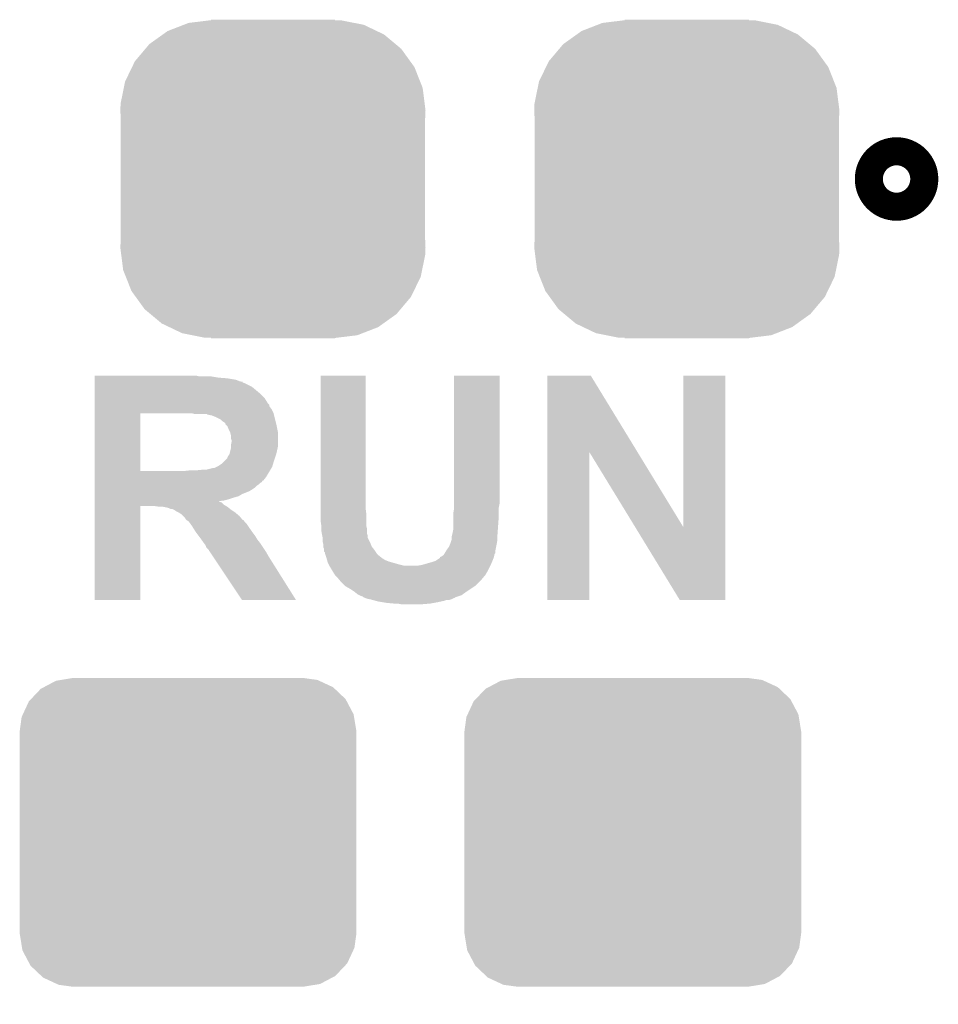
# Model space of a CAD drawing. Extents: x -1.3 to 24.2, y -3.9 to 56.
# Tile 9 of 54: x 4.8 to 8.2, y 8.1 to 11.7. Entities that reach past the tile are written whole.
import ezdxf

# ---------------------------------------------------------------- set-up
doc = ezdxf.new("R2010")
doc.units = 0
doc.layers.get('0').update_dxf_attribs({"linetype": 'CONTINUOUS'})
doc.layers.add('ETH_WIZ_3_CLICK_V102_GTO', color=11, linetype='CONTINUOUS')
doc.layers.add('ETH_WIZ_3_CLICK_V102_GTS', color=8, linetype='CONTINUOUS')

# ---------------------------------------------------------------- blocks, each defined once
blk = doc.blocks.new('CUSTOM_164')
for points in [[(-0.305476, 0.56489), (-0.23152, 0.57388), (0.29452, 0.56489), (0.24917, 0.57388)], [(-0.23152, 0.57388), (-0.22479, 0.574698), (0.24917, 0.57388), (0.22479, 0.574698)], [(-0.22479, 0.574698), (-0.22479, 0.57658), (0.22479, 0.574698), (0.22479, 0.57658)], [(-0.398586, 0.523058), (-0.381238, 0.53545), (0.40225, 0.523058), (0.376292, 0.53545)], [(-0.381238, 0.53545), (-0.323018, 0.558074), (0.376292, 0.53545), (0.3289, 0.558074)], [(-0.323018, 0.558074), (-0.305476, 0.56489), (0.3289, 0.558074), (0.29452, 0.56489)], [(-0.447376, 0.488202), (-0.398586, 0.523058), (0.44405, 0.488202), (0.40225, 0.523058)], [(-0.49979, 0.426078), (-0.461886, 0.471004), (0.497162, 0.426078), (0.464674, 0.471004)], [(-0.461886, 0.471004), (-0.447376, 0.488202), (0.464674, 0.471004), (0.44405, 0.488202)], [(-0.535228, 0.35293), (-0.509936, 0.405138), (0.532938, 0.35293), (0.512302, 0.405138)], [(-0.509936, 0.405138), (-0.49979, 0.426078), (0.512302, 0.405138), (0.497162, 0.426078)], [(-0.551494, 0.273294), (-0.540004, 0.329548), (0.549346, 0.273294), (0.542178, 0.329548)], [(-0.540004, 0.329548), (-0.535228, 0.35293), (0.542178, 0.329548), (0.532938, 0.35293)], [(-0.55245, 0.24892), (-0.551494, 0.273294), (0.55245, 0.24892), (0.549346, 0.273294)], [(-0.55118, 0.220156), (-0.55245, 0.24892), (0.55118, 0.220156), (0.55245, 0.24892)], [(-0.55118, -0.220156), (-0.55118, 0.220156), (0.55118, -0.220156), (0.55118, 0.220156)], [(-0.55245, -0.24892), (-0.55118, -0.220156), (0.55245, -0.24892), (0.55118, -0.220156)], [(-0.549266, -0.273902), (-0.55245, -0.24892), (0.551492, -0.273902), (0.55245, -0.24892)], [(-0.542176, -0.329548), (-0.549266, -0.273902), (0.540126, -0.329548), (0.551492, -0.273902)], [(-0.532694, -0.353538), (-0.542176, -0.329548), (0.535226, -0.353538), (0.540126, -0.329548)], [(-0.5123, -0.405138), (-0.532694, -0.353538), (0.510226, -0.405138), (0.535226, -0.353538)], [(-0.496718, -0.426686), (-0.5123, -0.405138), (0.499788, -0.426686), (0.510226, -0.405138)], [(-0.464674, -0.471002), (-0.496718, -0.426686), (0.4624, -0.471002), (0.499788, -0.426686)], [(-0.443316, -0.48881), (-0.464674, -0.471002), (0.447376, -0.48881), (0.4624, -0.471002)], [(-0.402248, -0.523056), (-0.443316, -0.48881), (0.399436, -0.523056), (0.447376, -0.48881)], [(-0.375016, -0.536056), (-0.402248, -0.523056), (0.381238, -0.536056), (0.399436, -0.523056)], [(-0.328898, -0.558072), (-0.375016, -0.536056), (0.32458, -0.558072), (0.381238, -0.536056)], [(-0.291448, -0.565496), (-0.328898, -0.558072), (0.305476, -0.565496), (0.32458, -0.558072)], [(-0.249168, -0.573878), (-0.291448, -0.565496), (0.23652, -0.573878), (0.305476, -0.565496)], [(-0.22479, -0.574698), (-0.249168, -0.573878), (0.229774, -0.574698), (0.23652, -0.573878)], [(-0.22479, -0.575304), (-0.22479, -0.574698), (0.22479, -0.575304), (0.229774, -0.574698)], [(-0.22479, -0.57658), (-0.22479, -0.575304), (0.22479, -0.57658), (0.22479, -0.575304)]]:
    blk.add_solid(points)
blk = doc.blocks.new('CUSTOM_174')
for points in [[(-0.52201, 0.525474), (-0.478162, 0.548706), (0.524982, 0.525474), (0.474852, 0.548706)], [(-0.478162, 0.548706), (-0.459756, 0.551722), (0.474852, 0.548706), (0.468344, 0.551722)], [(-0.459756, 0.551722), (-0.41656, 0.5588), (0.468344, 0.551722), (0.41656, 0.5588)], [(-0.568366, 0.482522), (-0.533322, 0.51948), (0.57028, 0.482522), (0.531304, 0.51948)], [(-0.533322, 0.51948), (-0.52201, 0.525474), (0.531304, 0.51948), (0.524982, 0.525474)], [(-0.597974, 0.427362), (-0.576274, 0.474182), (0.599506, 0.427362), (0.5747, 0.474182)], [(-0.576274, 0.474182), (-0.568366, 0.482522), (0.5747, 0.474182), (0.57028, 0.482522)], [(-0.6096, 0.36576), (-0.602522, 0.417544), (0.6096, 0.36576), (0.601116, 0.417544)], [(-0.602522, 0.417544), (-0.597974, 0.427362), (0.601116, 0.417544), (0.599506, 0.427362)], [(-0.6096, -0.36576), (-0.6096, 0.36576), (0.6096, -0.36576), (0.6096, 0.36576)], [(-0.601114, -0.417544), (-0.6096, -0.36576), (0.602522, -0.417544), (0.6096, -0.36576)], [(-0.599506, -0.427362), (-0.601114, -0.417544), (0.597972, -0.427362), (0.602522, -0.417544)], [(-0.574698, -0.474182), (-0.599506, -0.427362), (0.576274, -0.474182), (0.597972, -0.427362)], [(-0.57028, -0.482522), (-0.574698, -0.474182), (0.568364, -0.482522), (0.576274, -0.474182)], [(-0.531302, -0.51948), (-0.57028, -0.482522), (0.533322, -0.51948), (0.568364, -0.482522)], [(-0.524982, -0.525474), (-0.531302, -0.51948), (0.522008, -0.525474), (0.533322, -0.51948)], [(-0.47485, -0.548706), (-0.524982, -0.525474), (0.478162, -0.548706), (0.522008, -0.525474)], [(-0.468344, -0.551722), (-0.47485, -0.548706), (0.459754, -0.551722), (0.478162, -0.548706)], [(-0.41656, -0.5588), (-0.468344, -0.551722), (0.41656, -0.5588), (0.459754, -0.551722)]]:
    blk.add_solid(points)

msp = doc.modelspace()

# ---------------------------------------------------------------- linework, layer by layer
at = {"layer": 'ETH_WIZ_3_CLICK_V102_GTO', "const_width": 0.20066}
msp.add_lwpolyline([(7.95782, 11.1252, 1), (8.05942, 11.1252, 1)], format="xyb", close=True, dxfattribs=at)
at = {"layer": 'ETH_WIZ_3_CLICK_V102_GTO', "const_width": 0.2032}
for points in [[(5.44322, 5.33654), (5.44322, 8.07974)], [(7.05358, 5.33654), (7.05358, 8.07974)]]:
    msp.add_lwpolyline(points, dxfattribs=at)
at = {"layer": 'ETH_WIZ_3_CLICK_V102_GTO'}
for points in [[(5.105422, 10.41146), (5.105424, 10.414), (5.481322, 10.41146), (5.471162, 10.414)], [(5.105422, 10.40638), (5.105422, 10.41146), (5.552438, 10.40638), (5.521962, 10.41146)], [(5.105422, 10.40384), (5.105422, 10.40638), (5.58546, 10.40384), (5.552438, 10.40638)], [(5.923282, 9.93648), (5.923302, 10.413976), (6.08584, 9.93648), (6.08584, 10.413976)], [(5.923302, 10.413976), (5.923304, 10.414), (6.08584, 10.413976), (5.923304, 10.414)], [(6.405882, 9.98474), (6.405902, 10.413976), (6.57098, 9.98474), (6.57098, 10.413976)], [(6.405902, 10.413976), (6.405904, 10.414), (6.57098, 10.413976), (6.405904, 10.414)], [(6.743714, 10.137052), (6.743722, 10.41399), (7.070452, 10.137052), (6.901182, 10.41399)], [(6.743722, 10.41399), (6.743724, 10.414), (6.901182, 10.41399), (6.743724, 10.414)], [(7.23646, 9.865448), (7.236482, 10.413976), (7.388842, 9.865448), (7.38886, 10.413976)], [(7.236482, 10.413976), (7.236484, 10.414), (7.38886, 10.413976), (7.236484, 10.414)], [(5.105422, 10.398758), (5.105422, 10.40384), (5.615942, 10.398758), (5.58546, 10.40384)], [(5.105422, 10.39368), (5.105422, 10.398758), (5.628642, 10.39368), (5.615942, 10.398758)], [(5.105422, 10.39114), (5.105422, 10.39368), (5.638802, 10.39114), (5.628642, 10.39368)], [(5.105422, 10.391116), (5.105422, 10.39114), (5.64134, 10.391116), (5.638802, 10.39114)], [(5.105422, 10.388596), (5.105422, 10.391116), (5.641358, 10.388596), (5.64134, 10.391116)], [(5.105422, 10.38606), (5.105422, 10.388596), (5.64896, 10.38606), (5.641358, 10.388596)], [(5.105422, 10.37336), (5.105422, 10.38606), (5.674356, 10.37336), (5.64896, 10.38606)], [(5.105422, 10.347962), (5.105422, 10.37336), (5.704838, 10.347962), (5.674356, 10.37336)], [(5.10542, 10.332718), (5.105422, 10.347962), (5.72008, 10.332718), (5.704838, 10.347962)], [(5.10542, 10.312398), (5.10542, 10.332718), (5.732782, 10.312398), (5.72008, 10.332718)], [(5.10542, 10.307316), (5.10542, 10.312398), (5.73786, 10.307316), (5.732782, 10.312398)], [(5.10542, 10.302234), (5.10542, 10.307316), (5.737864, 10.302234), (5.73786, 10.307316)], [(5.10542, 10.292078), (5.10542, 10.302234), (5.74548, 10.292078), (5.737864, 10.302234)], [(5.105412, 10.068582), (5.105418, 10.276838), (5.270502, 10.068582), (5.270522, 10.276838)], [(5.105418, 10.27684), (5.10542, 10.292078), (5.753102, 10.27684), (5.74548, 10.292078)], [(5.105418, 10.276838), (5.105418, 10.27684), (5.270522, 10.276838), (5.458462, 10.27684)], [(5.45847, 10.276838), (5.458462, 10.27684), (5.753102, 10.276838), (5.753102, 10.27684)], [(5.468622, 10.2743), (5.45847, 10.276838), (5.753738, 10.2743), (5.753102, 10.276838)], [(5.511808, 10.274294), (5.468622, 10.2743), (5.753738, 10.274294), (5.753738, 10.2743)], [(5.514346, 10.27176), (5.511808, 10.274294), (5.754372, 10.27176), (5.753738, 10.274294)], [(5.529582, 10.269218), (5.516882, 10.27176), (5.755008, 10.269218), (5.754372, 10.27176)], [(5.54228, 10.26414), (5.529582, 10.269218), (5.756278, 10.26414), (5.755008, 10.269218)], [(5.5626, 10.253978), (5.54228, 10.26414), (5.758818, 10.253978), (5.756278, 10.26414)], [(5.56768, 10.2489), (5.5626, 10.253978), (5.760086, 10.2489), (5.758818, 10.253978)], [(5.575302, 10.243818), (5.56768, 10.2489), (5.761356, 10.243818), (5.760086, 10.2489)], [(5.57784, 10.241274), (5.575302, 10.243818), (5.761992, 10.241274), (5.761356, 10.243818)], [(5.577846, 10.238732), (5.57784, 10.241274), (5.762628, 10.238732), (5.761992, 10.241274)], [(5.580378, 10.2362), (5.577846, 10.238732), (5.76326, 10.2362), (5.762628, 10.238732)], [(5.58546, 10.231114), (5.580378, 10.2362), (5.764278, 10.231114), (5.76326, 10.2362)], [(5.59054, 10.21842), (5.58546, 10.231114), (5.766816, 10.21842), (5.764278, 10.231114)], [(5.594352, 10.210798), (5.59054, 10.21842), (5.76834, 10.210798), (5.766816, 10.21842)], [(5.595622, 10.208258), (5.594352, 10.210798), (5.76834, 10.208258), (5.76834, 10.210798)], [(5.59816, 10.198098), (5.595622, 10.208258), (5.76834, 10.198098), (5.76834, 10.208258)], [(5.598162, 10.187938), (5.59816, 10.198098), (5.76834, 10.187938), (5.76834, 10.198098)], [(5.59816, 10.159998), (5.6007, 10.172698), (5.76834, 10.159998), (5.76834, 10.172698)], [(5.59816, 10.154918), (5.59816, 10.159998), (5.76834, 10.154918), (5.76834, 10.159998)], [(5.6007, 10.180316), (5.598162, 10.187938), (5.76834, 10.180316), (5.76834, 10.187938)], [(5.6007, 10.172698), (5.6007, 10.180316), (5.76834, 10.172698), (5.76834, 10.180316)], [(5.58546, 10.116816), (5.588, 10.121898), (5.758178, 10.116816), (5.75987, 10.121898)], [(5.588, 10.121898), (5.593078, 10.129514), (5.75987, 10.121898), (5.762408, 10.129514)], [(5.593078, 10.129514), (5.593714, 10.13206), (5.762408, 10.129514), (5.763258, 10.13206)], [(5.593714, 10.13206), (5.59816, 10.149838), (5.763258, 10.13206), (5.76721, 10.149838)], [(5.59816, 10.149838), (5.59816, 10.154918), (5.76721, 10.149838), (5.76834, 10.154918)], [(6.7437, 9.601224), (6.743714, 10.137052), (6.896076, 9.601224), (6.8961, 10.137052)], [(7.062182, 9.865448), (6.8961, 10.137052), (7.23646, 9.865448), (7.070452, 10.137052)], [(5.547352, 10.083798), (5.552438, 10.08634), (5.74802, 10.083798), (5.748782, 10.08634)], [(5.552438, 10.08634), (5.56768, 10.0965), (5.748782, 10.08634), (5.75183, 10.0965)], [(5.56768, 10.0965), (5.58038, 10.1092), (5.75183, 10.0965), (5.75564, 10.1092)], [(5.58038, 10.1092), (5.585454, 10.114272), (5.75564, 10.1092), (5.75733, 10.114272)], [(5.585454, 10.114272), (5.58546, 10.116816), (5.75733, 10.114272), (5.758178, 10.116816)], [(5.105412, 10.06856), (5.105412, 10.068582), (5.430518, 10.06856), (5.270502, 10.068582)], [(5.105412, 10.0457), (5.105412, 10.06856), (5.72516, 10.0457), (5.738876, 10.06856)], [(5.430518, 10.06856), (5.45338, 10.0711), (5.738876, 10.06856), (5.7404, 10.0711)], [(5.476242, 10.0711), (5.50164, 10.07364), (5.7404, 10.0711), (5.741924, 10.07364)], [(5.511798, 10.07364), (5.532118, 10.07872), (5.741924, 10.07364), (5.744972, 10.07872)], [(5.537196, 10.07872), (5.547352, 10.083798), (5.744972, 10.07872), (5.74802, 10.083798)], [(5.10541, 10.0076), (5.105412, 10.015218), (5.68452, 10.0076), (5.692138, 10.015218)], [(5.105412, 10.033), (5.105412, 10.0457), (5.714994, 10.033), (5.72516, 10.0457)], [(5.105412, 10.032984), (5.105412, 10.033), (5.712454, 10.032984), (5.714994, 10.033)], [(5.105412, 10.02792), (5.105412, 10.032984), (5.709914, 10.02792), (5.712454, 10.032984)], [(5.105412, 10.025378), (5.105412, 10.02792), (5.704842, 10.025378), (5.709914, 10.02792)], [(5.105412, 10.0203), (5.105412, 10.025378), (5.69976, 10.0203), (5.704842, 10.025378)], [(5.105412, 10.015218), (5.105412, 10.0203), (5.692138, 10.015218), (5.69976, 10.0203)], [(5.10541, 10.00252), (5.10541, 10.0076), (5.676902, 10.00252), (5.68452, 10.0076)], [(5.10541, 9.9949), (5.10541, 10.00252), (5.664204, 9.9949), (5.676902, 10.00252)], [(5.10541, 9.98474), (5.10541, 9.9949), (5.638798, 9.98474), (5.664204, 9.9949)], [(5.10541, 9.977118), (5.10541, 9.98474), (5.626102, 9.977118), (5.638798, 9.98474)], [(6.40588, 9.949178), (6.405882, 9.98474), (6.57098, 9.949178), (6.57098, 9.98474)], [(5.10541, 9.97204), (5.10541, 9.977118), (5.60832, 9.97204), (5.626102, 9.977118)], [(5.10541, 9.96696), (5.10541, 9.97204), (5.59308, 9.96696), (5.60832, 9.97204)], [(5.10541, 9.96188), (5.10541, 9.96696), (5.575298, 9.96188), (5.59308, 9.96696)], [(5.10541, 9.959304), (5.10541, 9.96188), (5.555014, 9.959304), (5.575298, 9.96188)], [(5.10541, 9.9568), (5.10541, 9.959304), (5.557524, 9.9568), (5.555014, 9.959304)], [(5.10541, 9.954256), (5.10541, 9.9568), (5.56514, 9.954256), (5.557524, 9.9568)], [(5.10541, 9.946638), (5.10541, 9.954256), (5.572762, 9.946638), (5.56514, 9.954256)], [(5.10541, 9.94156), (5.10541, 9.946638), (5.581228, 9.94156), (5.572762, 9.946638)], [(6.40588, 9.936478), (6.40588, 9.949178), (6.56844, 9.936478), (6.57098, 9.949178)], [(5.1054, 9.601224), (5.10541, 9.941536), (5.270476, 9.601224), (5.2705, 9.941536)], [(5.10541, 9.941536), (5.10541, 9.94156), (5.2705, 9.941536), (5.321298, 9.94156)], [(5.33908, 9.93902), (5.321298, 9.94156), (5.58546, 9.93902), (5.581228, 9.94156)], [(5.36448, 9.93648), (5.351778, 9.93902), (5.588636, 9.93648), (5.58546, 9.93902)], [(5.374638, 9.933942), (5.36448, 9.93648), (5.591808, 9.933942), (5.588636, 9.93648)], [(5.379716, 9.931402), (5.374638, 9.933942), (5.594984, 9.931402), (5.591808, 9.933942)], [(5.384796, 9.9314), (5.379716, 9.931402), (5.594986, 9.9314), (5.594984, 9.931402)], [(5.389878, 9.92886), (5.384796, 9.9314), (5.59816, 9.92886), (5.594986, 9.9314)], [(5.394958, 9.92632), (5.389878, 9.92886), (5.60197, 9.92632), (5.59816, 9.92886)], [(5.402578, 9.921242), (5.394958, 9.92632), (5.609588, 9.921242), (5.60197, 9.92632)], [(5.40766, 9.9187), (5.402578, 9.921242), (5.6134, 9.9187), (5.609588, 9.921242)], [(5.412738, 9.91616), (5.40766, 9.9187), (5.616448, 9.91616), (5.6134, 9.9187)], [(5.42036, 9.91108), (5.412738, 9.91616), (5.622544, 9.91108), (5.616448, 9.91616)], [(5.425442, 9.905998), (5.42036, 9.91108), (5.628642, 9.905998), (5.622544, 9.91108)], [(5.92328, 9.916158), (5.923282, 9.93648), (6.08838, 9.916158), (6.08584, 9.93648)], [(5.92328, 9.88822), (5.92328, 9.916158), (6.08838, 9.88822), (6.08838, 9.916158)], [(6.40334, 9.913622), (6.40588, 9.928862), (6.56844, 9.913622), (6.56844, 9.928862)], [(6.40334, 9.906), (6.40334, 9.913622), (6.56844, 9.906), (6.56844, 9.913622)], [(6.40588, 9.928862), (6.40588, 9.936478), (6.56844, 9.928862), (6.56844, 9.936478)], [(5.433054, 9.898386), (5.425442, 9.905998), (5.63499, 9.898386), (5.628642, 9.905998)], [(5.43306, 9.895844), (5.433054, 9.898386), (5.637108, 9.895844), (5.63499, 9.898386)], [(5.438138, 9.890762), (5.43306, 9.895844), (5.641346, 9.890762), (5.637108, 9.895844)], [(5.438142, 9.89076), (5.438138, 9.890762), (5.641346, 9.89076), (5.641346, 9.890762)], [(5.438154, 9.890752), (5.438142, 9.89076), (5.643882, 9.890752), (5.641346, 9.89076)], [(5.445758, 9.885682), (5.438154, 9.890752), (5.647266, 9.885682), (5.643882, 9.890752)], [(5.447576, 9.883138), (5.445758, 9.885682), (5.648962, 9.883138), (5.647266, 9.885682)], [(5.453018, 9.87552), (5.447576, 9.883138), (5.65658, 9.87552), (5.648962, 9.883138)], [(5.45846, 9.867898), (5.453018, 9.87552), (5.661662, 9.867898), (5.65658, 9.87552)], [(5.92582, 9.87044), (5.92328, 9.88822), (6.08838, 9.87044), (6.08838, 9.88822)], [(6.40334, 9.855202), (6.40334, 9.906), (6.56481, 9.855202), (6.56844, 9.906)], [(5.463222, 9.86028), (5.45846, 9.867898), (5.66674, 9.86028), (5.661662, 9.867898)], [(5.47116, 9.84758), (5.463222, 9.86028), (5.675812, 9.84758), (5.66674, 9.86028)], [(5.47497, 9.8425), (5.47116, 9.84758), (5.67944, 9.8425), (5.675812, 9.84758)], [(5.482592, 9.832338), (5.47497, 9.8425), (5.687062, 9.832338), (5.67944, 9.8425)], [(5.92582, 9.870438), (5.92582, 9.87044), (6.08838, 9.870438), (6.08838, 9.87044)], [(5.92582, 9.860278), (5.92582, 9.870438), (6.09092, 9.860278), (6.08838, 9.870438)], [(5.92582, 9.852662), (5.92582, 9.860278), (6.090922, 9.852662), (6.09092, 9.860278)], [(5.927514, 9.842498), (5.92582, 9.852662), (6.090922, 9.842498), (6.090922, 9.852662)], [(5.92836, 9.83742), (5.927514, 9.842498), (6.092614, 9.83742), (6.090922, 9.842498)], [(5.92887, 9.834876), (5.92836, 9.83742), (6.09346, 9.834876), (6.092614, 9.83742)], [(6.398894, 9.834882), (6.4008, 9.8425), (6.56336, 9.834882), (6.563904, 9.8425)], [(6.4008, 9.8425), (6.40334, 9.855202), (6.563904, 9.8425), (6.56481, 9.855202)], [(7.223758, 9.60121), (7.062182, 9.865448), (7.388836, 9.60121), (7.388842, 9.865448)], [(5.4864, 9.82726), (5.482592, 9.832338), (5.69011, 9.82726), (5.687062, 9.832338)], [(5.491844, 9.81964), (5.4864, 9.82726), (5.69468, 9.81964), (5.69011, 9.82726)], [(5.4991, 9.80948), (5.491844, 9.81964), (5.702808, 9.80948), (5.69468, 9.81964)], [(5.501006, 9.80694), (5.4991, 9.80948), (5.70484, 9.80694), (5.702808, 9.80948)], [(5.506718, 9.799322), (5.501006, 9.80694), (5.70992, 9.799322), (5.70484, 9.80694)], [(5.930394, 9.827256), (5.92887, 9.834876), (6.093462, 9.827256), (6.09346, 9.834876)], [(5.9309, 9.824722), (5.930394, 9.827256), (6.09473, 9.824722), (6.093462, 9.827256)], [(5.9309, 9.812022), (5.9309, 9.824722), (6.10108, 9.812022), (6.09473, 9.824722)], [(5.932172, 9.80694), (5.9309, 9.812022), (6.10362, 9.80694), (6.10108, 9.812022)], [(5.93344, 9.801862), (5.932172, 9.80694), (6.105654, 9.801862), (6.10362, 9.80694)], [(5.93344, 9.794242), (5.93344, 9.801862), (6.108702, 9.794242), (6.105654, 9.801862)], [(6.3881, 9.794238), (6.392164, 9.8044), (6.558786, 9.794238), (6.56082, 9.8044)], [(6.392164, 9.8044), (6.39318, 9.806938), (6.56082, 9.8044), (6.561242, 9.806938)], [(6.39318, 9.806938), (6.39741, 9.819638), (6.561242, 9.806938), (6.56336, 9.819638)], [(6.39741, 9.819638), (6.39826, 9.822184), (6.56336, 9.819638), (6.56336, 9.822184)], [(6.39826, 9.832342), (6.398894, 9.834882), (6.56336, 9.832342), (6.56336, 9.834882)], [(6.39826, 9.822184), (6.39826, 9.832342), (6.56336, 9.822184), (6.56336, 9.832342)], [(5.50926, 9.791704), (5.506718, 9.799322), (5.714998, 9.791704), (5.70992, 9.799322)], [(5.519414, 9.781546), (5.50926, 9.791704), (5.72177, 9.781546), (5.714998, 9.791704)], [(5.51942, 9.779004), (5.519414, 9.781546), (5.723464, 9.779004), (5.72177, 9.781546)], [(5.521958, 9.776462), (5.51942, 9.779004), (5.725158, 9.776462), (5.723464, 9.779004)], [(5.533814, 9.75868), (5.521958, 9.776462), (5.73532, 9.75868), (5.725158, 9.776462)], [(5.93344, 9.791704), (5.93344, 9.794242), (6.110732, 9.791704), (6.108702, 9.794242)], [(5.935978, 9.786624), (5.93344, 9.791704), (6.114796, 9.786624), (6.110732, 9.791704)], [(5.93598, 9.78154), (5.935978, 9.786624), (6.11886, 9.78154), (6.114796, 9.786624)], [(5.93598, 9.776464), (5.93598, 9.78154), (6.122246, 9.776464), (6.11886, 9.78154)], [(5.938514, 9.773926), (5.93598, 9.776464), (6.123938, 9.773926), (6.122246, 9.776464)], [(5.93852, 9.771384), (5.938514, 9.773926), (6.125632, 9.771384), (6.123938, 9.773926)], [(5.940216, 9.766298), (5.93852, 9.771384), (6.129022, 9.766298), (6.125632, 9.771384)], [(5.9436, 9.75614), (5.940216, 9.766298), (6.14172, 9.75614), (6.129022, 9.766298)], [(6.367782, 9.763762), (6.371166, 9.768838), (6.552182, 9.763762), (6.553198, 9.768838)], [(6.371166, 9.768838), (6.372856, 9.771374), (6.553198, 9.768838), (6.555734, 9.771374)], [(6.372856, 9.771374), (6.37286, 9.771378), (6.555734, 9.771374), (6.555734, 9.771378)], [(6.37286, 9.771378), (6.37743, 9.778998), (6.555734, 9.771378), (6.55574, 9.778998)], [(6.37743, 9.778998), (6.38048, 9.78408), (6.55574, 9.778998), (6.556756, 9.78408)], [(6.38048, 9.78408), (6.3881, 9.794238), (6.556756, 9.78408), (6.558786, 9.794238)], [(5.638798, 9.601208), (5.533814, 9.75868), (5.834332, 9.601208), (5.73532, 9.75868)], [(5.944328, 9.753598), (5.9436, 9.75614), (6.144264, 9.753598), (6.14172, 9.75614)], [(5.945052, 9.751058), (5.944328, 9.753598), (6.149342, 9.751058), (6.144264, 9.753598)], [(5.946504, 9.74598), (5.945052, 9.751058), (6.156958, 9.74598), (6.149342, 9.751058)], [(5.947954, 9.740898), (5.946504, 9.74598), (6.16966, 9.740898), (6.156958, 9.74598)], [(5.948678, 9.738362), (5.947954, 9.740898), (6.178538, 9.738362), (6.16966, 9.740898)], [(5.95249, 9.73074), (5.948678, 9.738362), (6.20522, 9.73074), (6.178538, 9.738362)], [(5.95503, 9.72566), (5.95249, 9.73074), (6.225542, 9.72566), (6.20522, 9.73074)], [(6.289042, 9.7282), (6.3246, 9.73836), (6.539048, 9.7282), (6.543402, 9.73836)], [(6.3246, 9.73836), (6.339838, 9.74344), (6.543402, 9.73836), (6.54558, 9.74344)], [(6.339838, 9.74344), (6.339844, 9.743442), (6.54558, 9.74344), (6.54558, 9.743442)], [(6.339844, 9.743442), (6.35508, 9.75361), (6.54558, 9.743442), (6.549646, 9.75361)], [(6.35508, 9.75361), (6.355094, 9.756138), (6.549646, 9.75361), (6.550658, 9.756138)], [(6.355094, 9.756138), (6.355096, 9.756146), (6.550658, 9.756138), (6.550658, 9.756146)], [(6.355096, 9.756146), (6.360162, 9.758682), (6.550658, 9.756146), (6.551166, 9.758682)], [(6.360162, 9.758682), (6.367782, 9.763762), (6.551166, 9.758682), (6.552182, 9.763762)], [(5.9563, 9.72312), (5.95503, 9.72566), (6.536688, 9.72312), (6.53796, 9.72566)], [(5.96392, 9.710422), (5.9563, 9.72312), (6.53034, 9.710422), (6.536688, 9.72312)], [(5.97154, 9.697718), (5.96392, 9.710422), (6.523078, 9.697718), (6.53034, 9.710422)], [(5.974924, 9.692644), (5.97154, 9.697718), (6.52018, 9.692644), (6.523078, 9.697718)], [(6.273802, 9.72566), (6.289042, 9.7282), (6.53796, 9.72566), (6.539048, 9.7282)], [(5.97662, 9.6901), (5.974924, 9.692644), (6.51806, 9.6901), (6.52018, 9.692644)], [(5.984242, 9.682478), (5.97662, 9.6901), (6.51171, 9.682478), (6.51806, 9.6901)], [(5.988472, 9.677402), (5.984242, 9.682478), (6.507482, 9.677402), (6.51171, 9.682478)], [(5.99694, 9.66724), (5.988472, 9.677402), (6.49732, 9.66724), (6.507482, 9.677402)], [(6.012182, 9.652002), (5.99694, 9.66724), (6.482082, 9.652002), (6.49732, 9.66724)], [(6.012186, 9.652), (6.012182, 9.652002), (6.48208, 9.652), (6.482082, 9.652002)], [(6.029962, 9.641838), (6.012186, 9.652), (6.466836, 9.641838), (6.48208, 9.652)], [(6.0452, 9.63168), (6.029962, 9.641838), (6.4516, 9.63168), (6.466836, 9.641838)], [(6.057902, 9.62152), (6.0452, 9.63168), (6.437376, 9.62152), (6.4516, 9.63168)], [(5.270476, 9.6012), (5.1054, 9.601224), (5.270476, 9.6012), (5.270476, 9.601224)], [(5.834336, 9.6012), (5.638798, 9.601208), (5.834336, 9.6012), (5.834332, 9.601208)], [(6.062982, 9.61898), (6.057902, 9.62152), (6.43382, 9.61898), (6.437376, 9.62152)], [(6.06806, 9.61644), (6.062982, 9.61898), (6.426202, 9.61644), (6.43382, 9.61898)], [(6.075676, 9.6139), (6.06806, 9.61644), (6.418586, 9.6139), (6.426202, 9.61644)], [(6.078222, 9.611364), (6.075676, 9.6139), (6.410982, 9.611364), (6.418586, 9.6139)], [(6.078242, 9.611356), (6.078222, 9.611364), (6.41096, 9.611356), (6.410982, 9.611364)], [(6.084578, 9.60882), (6.078242, 9.611356), (6.408416, 9.60882), (6.41096, 9.611356)], [(6.084584, 9.608818), (6.084578, 9.60882), (6.405876, 9.608818), (6.408416, 9.60882)], [(6.090918, 9.606282), (6.084584, 9.608818), (6.400802, 9.606282), (6.405876, 9.608818)], [(6.103622, 9.60374), (6.090918, 9.606282), (6.395718, 9.60374), (6.400802, 9.606282)], [(6.112934, 9.6012), (6.103622, 9.60374), (6.388096, 9.6012), (6.395718, 9.60374)], [(6.112942, 9.601198), (6.112934, 9.6012), (6.377938, 9.601198), (6.388096, 9.6012)], [(6.122246, 9.59866), (6.112942, 9.601198), (6.370318, 9.59866), (6.377938, 9.601198)], [(6.131558, 9.59612), (6.122246, 9.59866), (6.358888, 9.59612), (6.370318, 9.59866)], [(6.1468, 9.59358), (6.131558, 9.59612), (6.34746, 9.59358), (6.358888, 9.59612)], [(6.16204, 9.59104), (6.1468, 9.59358), (6.33349, 9.59104), (6.34746, 9.59358)], [(6.18998, 9.5885), (6.16204, 9.59104), (6.319522, 9.5885), (6.33349, 9.59104)], [(6.215378, 9.58596), (6.202678, 9.5885), (6.289042, 9.58596), (6.319522, 9.5885)], [(6.896076, 9.6012), (6.7437, 9.601224), (6.896076, 9.6012), (6.896076, 9.601224)], [(7.388836, 9.6012), (7.223758, 9.60121), (7.388836, 9.6012), (7.388836, 9.60121)]]:
    msp.add_solid(points, dxfattribs=at)

# ---------------------------------------------------------------- block references
at = {"layer": 'ETH_WIZ_3_CLICK_V102_GTS'}
for name, p in [('CUSTOM_164', (5.75056, 11.1252)), ('CUSTOM_164', (7.24916, 11.1252)), ('CUSTOM_174', (5.44322, 8.76046)), ('CUSTOM_174', (7.05358, 8.76046))]:
    msp.add_blockref(name, p, dxfattribs=at)

doc.saveas('drawing.dxf')
